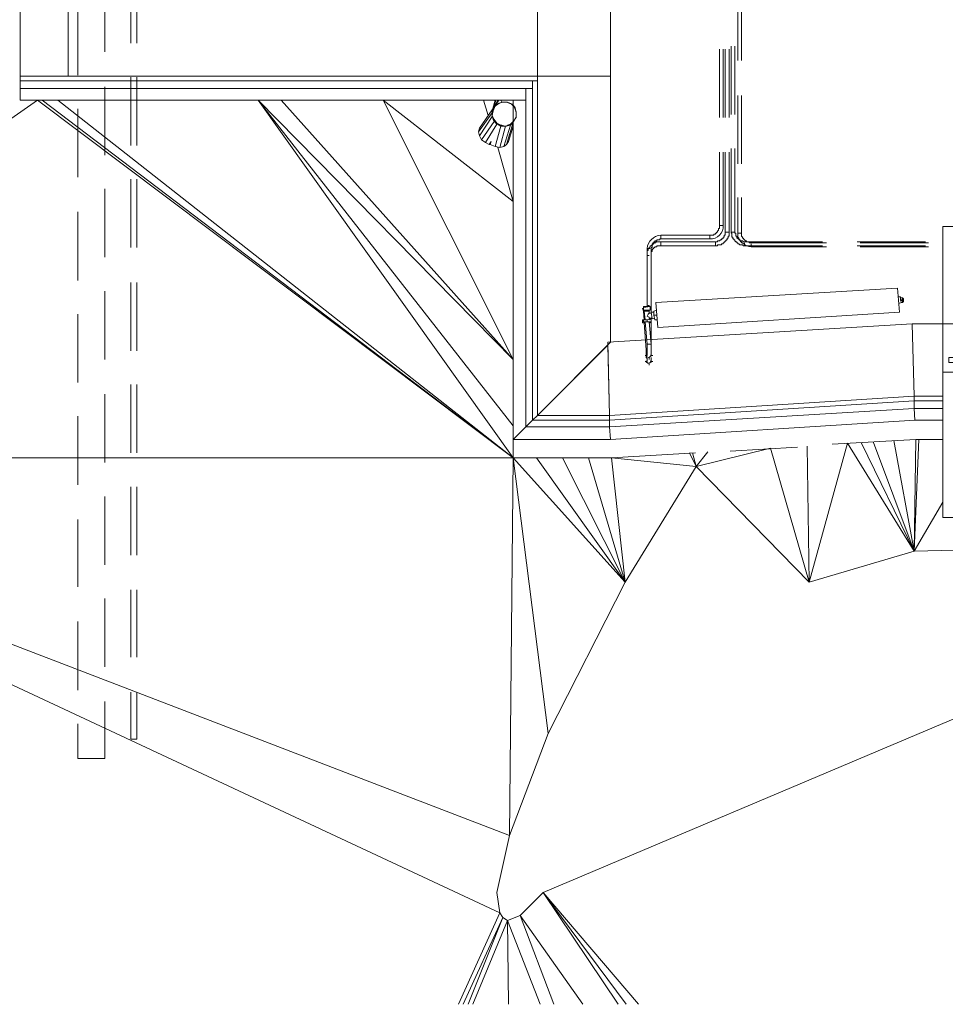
# Model space of a CAD drawing. Header units: millimetres. Extents: x 413 to 305578, y 115 to 38116.
# Tile 35 of 194: x 19809 to 23631, y 6475 to 10538. Entities that reach past the tile are written whole.
import ezdxf

# ---------------------------------------------------------------- set-up
doc = ezdxf.new("R2010")
doc.units = ezdxf.units.MM
for name, color, linetype, true_color in [('PDF$_59-60$-$Floor$Plan$-$В_Этаж$00_Сводный$A-DETL-MBND', 7, 'Continuous', 0xdd3700), ('PDF$_59-60$-$Floor$Plan$-$В_Этаж$00_Сводный$P-PIPE-CNTR', 150, 'Continuous', 0x007fff), ('PDF$_V$line_ifc_RVT-1-В_Этаж$00_Сводный$A-COLS', 7, 'Continuous', 0xbababa), ('PDF$_V$line_ifc_RVT-1-В_Этаж$00_Сводный$A-DETL-MBND', 7, 'Continuous', 0xdcdcdc), ('PDF$_V$line_ifc_RVT-1-В_Этаж$00_Сводный$A-GENM', 7, 'Continuous', 0xdd6e6e), ('PDF$_V$line_ifc_RVT-1-В_Этаж$00_Сводный$A-PART', 7, 'Continuous', 0xdcdcdc), ('PDF$_V$line_ifc_RVT-1-В_Этаж$00_Сводный$A-WALL', 7, 'Continuous', 0xbababa), ('PDF$_V$line_ifc_RVT-1-В_Этаж$00_Сводный$L-SITE', 7, 'Continuous', 0xdcdcdc), ('PDF$_V$line_ifc_RVT-1-В_Этаж$00_Сводный$Q-SPCQ', 7, 'Continuous', 0xdcdcdc)]:
    doc.layers.add(name, color=color, linetype=linetype, true_color=true_color)
doc.layers.add('PDF$_59-60$-$Floor$Plan$-$В_Этаж$00_Сводный$M-EQPM', color=2, linetype='Continuous')
doc.layers.add('PDF$_59-60$-$Floor$Plan$-$В_Этаж$00_Сводный$P-PIPE', color=3, linetype='Continuous')

msp = doc.modelspace()

# ---------------------------------------------------------------- linework, layer by layer
at = {"layer": 'PDF$_59-60$-$Floor$Plan$-$В_Этаж$00_Сводный$A-DETL-MBND', "color": 150, "lineweight": 0, "true_color": 0x007fff}
for points in [[(20268.3, 10722.6), (20268.3, 10440.2)], [(20292.1, 10440.2), (20292.1, 10722.6)], [(20268.3, 10301), (20268.3, 10018.6)], [(20292.1, 10018.6), (20292.1, 10301)], [(20268.3, 9879.4), (20268.3, 9597)], [(20292.1, 9597), (20292.1, 9879.4)], [(20268.3, 9453.8), (20268.3, 9171.4)], [(20292.1, 9171.4), (20292.1, 9453.8)], [(20268.3, 9032.2), (20268.3, 8749.8)], [(20292.1, 8749.8), (20292.1, 9032.2)], [(20268.3, 8610.6), (20268.3, 8328.2)], [(20292.1, 8328.2), (20292.1, 8610.6)], [(20268.3, 8185), (20268.3, 7906.6)], [(20292.1, 7906.6), (20292.1, 8185)], [(20268.3, 7763.4), (20268.3, 7568.5), (20292.1, 7568.5), (20292.1, 7763.4)]]:
    msp.add_lwpolyline(points, dxfattribs=at)
at = {"layer": 'PDF$_59-60$-$Floor$Plan$-$В_Этаж$00_Сводный$A-DETL-MBND', "lineweight": 0}
for points in [[(20160.9, 10404.5), (20160.9, 10682.9)], [(20049.5, 10591.4), (20049.5, 10309)], [(20160.9, 9978.9), (20160.9, 10261.3)], [(20049.5, 10169.8), (20049.5, 9887.4)], [(20160.9, 9557.3), (20160.9, 9839.7)], [(20049.5, 9744.2), (20049.5, 9461.8)], [(20160.9, 9135.6), (20160.9, 9418)], [(20049.5, 9322.6), (20049.5, 9040.2)], [(20160.9, 8710.1), (20160.9, 8992.5)], [(20049.5, 8901), (20049.5, 8618.6)], [(20160.9, 8288.4), (20160.9, 8570.8)], [(20049.5, 8475.4), (20049.5, 8197)], [(20160.9, 7866.8), (20160.9, 8149.2)], [(20049.5, 8053.8), (20049.5, 7771.4)], [(20049.5, 7632.2), (20049.5, 7489), (20053.5, 7489), (20061.4, 7489), (20065.4, 7489), (20073.4, 7489), (20085.3, 7489), (20093.2, 7489), (20105.2, 7489), (20117.1, 7489), (20125.1, 7489), (20133, 7489), (20141, 7489), (20148.9, 7489), (20152.9, 7489), (20156.9, 7489), (20160.9, 7489), (20160.9, 7723.6)]]:
    msp.add_lwpolyline(points, dxfattribs=at)
at = {"layer": 'PDF$_59-60$-$Floor$Plan$-$В_Этаж$00_Сводный$A-DETL-MBND', "color": 5, "lineweight": 0}
for points in [[(22774, 10651.1), (22774, 10368.7)], [(22790, 10368.7), (22790, 10651.1)], [(22722.3, 10416.4), (22722.3, 10134)], [(22738.3, 10134), (22738.3, 10416.4)], [(22774, 10225.5), (22774, 9943.1)], [(22790, 9943.1), (22790, 10225.5)], [(22722.3, 9990.8), (22722.3, 9660.7), (22738.3, 9660.7), (22738.3, 9990.8)], [(23140, 9616.9), (22829.7, 9616.9), (22825.8, 9616.9), (22821.8, 9616.9), (22821.8, 9620.9), (22817.8, 9620.9), (22813.8, 9620.9), (22809.8, 9620.9), (22809.8, 9624.9), (22805.9, 9624.9), (22801.9, 9628.8), (22797.9, 9632.8), (22797.9, 9636.8), (22793.9, 9636.8), (22793.9, 9640.8), (22790, 9644.8), (22790, 9648.7), (22790, 9652.7), (22790, 9656.7), (22790, 9803.9)], [(22416.1, 9326.6), (22416.1, 9565.2), (22416.1, 9569.2), (22416.1, 9573.2), (22416.1, 9577.1), (22416.1, 9581.1), (22420.1, 9581.1), (22420.1, 9585.1), (22420.1, 9589.1), (22424, 9589.1), (22424, 9593), (22428, 9593), (22428, 9597), (22432, 9597), (22432, 9601), (22436, 9601), (22439.9, 9601), (22439.9, 9605), (22443.9, 9605), (22447.9, 9605), (22451.9, 9605), (22455.9, 9605), (22682.6, 9605), (22686.5, 9605), (22690.5, 9605), (22690.5, 9609), (22694.5, 9609), (22698.5, 9609), (22702.5, 9609), (22706.4, 9609), (22706.4, 9612.9), (22710.4, 9612.9), (22714.4, 9612.9), (22714.4, 9616.9), (22718.4, 9616.9), (22718.4, 9620.9), (22722.3, 9620.9), (22722.3, 9624.9), (22726.3, 9624.9), (22726.3, 9628.8), (22730.3, 9628.8), (22730.3, 9632.8), (22730.3, 9636.8), (22734.3, 9636.8), (22734.3, 9640.8), (22734.3, 9644.8), (22738.3, 9644.8), (22738.3, 9648.7), (22738.3, 9652.7), (22738.3, 9656.7), (22738.3, 9660.7), (22722.3, 9660.7), (22722.3, 9656.7), (22722.3, 9652.7), (22722.3, 9648.7), (22718.4, 9648.7), (22718.4, 9644.8), (22718.4, 9640.8), (22714.4, 9640.8), (22714.4, 9636.8), (22710.4, 9632.8), (22706.4, 9632.8), (22706.4, 9628.8), (22702.5, 9628.8), (22698.5, 9624.9), (22694.5, 9624.9), (22690.5, 9624.9), (22690.5, 9620.9), (22686.5, 9620.9), (22682.6, 9620.9), (22682.6, 9605), (22682.6, 9620.9), (22455.9, 9620.9), (22455.9, 9605), (22455.9, 9620.9), (22451.9, 9620.9), (22447.9, 9620.9), (22443.9, 9620.9), (22439.9, 9620.9), (22436, 9620.9), (22436, 9616.9), (22432, 9616.9), (22428, 9616.9), (22428, 9612.9), (22424, 9612.9), (22420.1, 9612.9), (22420.1, 9609), (22416.1, 9605), (22412.1, 9605), (22412.1, 9601), (22408.1, 9597), (22408.1, 9593), (22404.1, 9593), (22404.1, 9589.1), (22404.1, 9585.1), (22400.2, 9585.1), (22400.2, 9581.1), (22400.2, 9577.1), (22400.2, 9573.2), (22400.2, 9569.2), (22400.2, 9565.2), (22408.1, 9565.2), (22400.2, 9565.2), (22400.2, 9354.4)], [(23561.6, 9616.9), (23279.2, 9616.9)], [(23279.2, 9601), (23561.6, 9601)], [(22416.1, 9302.7), (22416.1, 9306.7)], [(22416.1, 9191.3), (22416.1, 9290.8)], [(22416.1, 9143.6), (22416.1, 9139.6), (22416.1, 9135.6), (22416.1, 9131.7), (22416.1, 9127.7), (22416.1, 9123.7)], [(22400.2, 9123.7), (22404.1, 9119.7), (22408.1, 9119.7)], [(22412.1, 9123.7), (22412.1, 9123.7)], [(22412.1, 9119.7), (22412.1, 9119.7)], [(22416.1, 9127.7), (22416.1, 9127.7)]]:
    msp.add_lwpolyline(points, dxfattribs=at)
at = {"layer": 'PDF$_59-60$-$Floor$Plan$-$В_Этаж$00_Сводный$A-DETL-MBND', "color": 1, "lineweight": 0}
for points in [[(22698.5, 10416.4), (22698.5, 10134)], [(22714.4, 10134), (22714.4, 10416.4)], [(22746.2, 10428.3), (22746.2, 10145.9)], [(22762.1, 10145.9), (22762.1, 10428.3)], [(22746.2, 10006.7), (22746.2, 9660.7), (22762.1, 9660.7), (22746.2, 9660.7), (22746.2, 9656.7), (22750.2, 9656.7), (22750.2, 9652.7), (22750.2, 9648.7), (22750.2, 9644.8), (22750.2, 9640.8), (22754.2, 9640.8), (22754.2, 9636.8), (22754.2, 9632.8), (22758.1, 9632.8), (22758.1, 9628.8), (22762.1, 9628.8), (22762.1, 9624.9), (22766.1, 9620.9), (22770.1, 9620.9), (22770.1, 9616.9), (22774, 9616.9), (22774, 9612.9), (22778, 9612.9), (22782, 9609), (22786, 9609), (22790, 9609), (22793.9, 9609), (22797.9, 9605), (22801.9, 9605), (22801.9, 9616.9), (22801.9, 9605), (23124.1, 9605)], [(23124.1, 9620.9), (22801.9, 9620.9), (22797.9, 9620.9), (22793.9, 9624.9), (22790, 9624.9), (22786, 9624.9), (22782, 9628.8), (22778, 9628.8), (22778, 9632.8), (22774, 9632.8), (22774, 9636.8), (22770.1, 9636.8), (22770.1, 9640.8), (22770.1, 9644.8), (22766.1, 9644.8), (22766.1, 9648.7), (22766.1, 9652.7), (22766.1, 9656.7), (22762.1, 9656.7), (22762.1, 9660.7), (22762.1, 10006.7)], [(22698.5, 9990.8), (22698.5, 9688.5), (22714.4, 9688.5), (22714.4, 9990.8)], [(23549.7, 9620.9), (23267.3, 9620.9)], [(23267.3, 9605), (23549.7, 9605)], [(22416.1, 9326.6), (22416.1, 9326.6)], [(22416.1, 9151.6), (22416.1, 9155.5), (22416.1, 9159.5), (22416.1, 9163.5), (22416.1, 9167.5), (22416.1, 9171.4), (22416.1, 9175.4), (22416.1, 9179.4), (22416.1, 9183.4), (22416.1, 9187.3), (22416.1, 9191.3), (22416.1, 9195.3), (22416.1, 9199.3), (22416.1, 9306.7)], [(22416.1, 9199.3), (22416.1, 9199.3)], [(22416.1, 9199.3), (22416.1, 9199.3)], [(22416.1, 9151.6), (22416.1, 9151.6)], [(22416.1, 9147.6), (22416.1, 9147.6)], [(22416.1, 9143.6), (22416.1, 9143.6)]]:
    msp.add_lwpolyline(points, dxfattribs=at)
at = {"layer": 'PDF$_59-60$-$Floor$Plan$-$В_Этаж$00_Сводный$A-DETL-MBND', "color": 5, "lineweight": 0}
msp.add_lwpolyline([(22774, 9803.9), (22774, 9656.7), (22790, 9656.7), (22774, 9656.7), (22774, 9652.7), (22774, 9648.7), (22774, 9644.8), (22774, 9640.8), (22778, 9636.8), (22778, 9632.8), (22782, 9628.8), (22782, 9624.9), (22786, 9624.9), (22786, 9620.9), (22790, 9620.9), (22790, 9616.9), (22793.9, 9616.9, 0.226827), (22829.7, 9601), (22829.7, 9612.9), (22829.7, 9601), (23140, 9601)], format="xyb", dxfattribs=at)
at = {"layer": 'PDF$_59-60$-$Floor$Plan$-$В_Этаж$00_Сводный$A-DETL-MBND', "color": 1, "lineweight": 0}
msp.add_lwpolyline([(22416.1, 9330.5), (22416.1, 9593), (22416.1, 9597), (22420.1, 9597), (22420.1, 9601), (22420.1, 9605), (22420.1, 9609), (22424, 9609), (22424, 9612.9), (22424, 9616.9), (22428, 9616.9), (22428, 9620.9), (22432, 9620.9), (22432, 9624.9), (22436, 9624.9), (22439.9, 9624.9), (22439.9, 9628.8), (22443.9, 9628.8), (22447.9, 9628.8), (22451.9, 9628.8), (22451.9, 9632.8), (22455.9, 9632.8), (22658.7, 9632.8), (22658.7, 9648.7), (22662.7, 9648.7), (22666.7, 9648.7), (22670.6, 9648.7), (22674.6, 9648.7), (22674.6, 9652.7), (22678.6, 9652.7), (22682.6, 9652.7), (22682.6, 9656.7), (22686.5, 9656.7), (22686.5, 9660.7), (22690.5, 9660.7), (22690.5, 9664.6), (22694.5, 9668.6), (22694.5, 9672.6), (22694.5, 9676.6), (22698.5, 9676.6), (22698.5, 9680.6), (22698.5, 9684.5), (22698.5, 9688.5), (22714.4, 9688.5, -0.43607), (22658.7, 9632.8), (22658.7, 9648.7), (22455.9, 9648.7), (22455.9, 9632.8), (22455.9, 9648.7, 0.372229), (22400.2, 9593), (22412.1, 9593), (22400.2, 9593), (22400.2, 9354.4)], format="xyb", dxfattribs=at)
at = {"layer": 'PDF$_59-60$-$Floor$Plan$-$В_Этаж$00_Сводный$M-EQPM', "lineweight": 0}
for points in [[(23442.3, 9330.5), (23434.3, 9430), (22436, 9370.3), (22443.9, 9266.9)], [(23434.3, 9430), (22436, 9370.3), (22443.9, 9266.9), (23442.3, 9330.5)], [(23454.2, 9390.2), (23454.2, 9370.3), (23458.2, 9374.3), (23458.2, 9378.3), (23458.2, 9382.2), (23458.2, 9386.2)], [(22384.3, 9334.5), (22388.2, 9334.5)]]:
    msp.add_lwpolyline(points, close=True, dxfattribs=at)
for points in [[(23446.2, 9382.2), (23446.2, 9390.2), (23446.2, 9394.2), (23438.3, 9394.2)], [(23454.2, 9390.2), (23446.2, 9390.2), (23454.2, 9390.2), (23454.2, 9382.2), (23446.2, 9382.2), (23446.2, 9378.3), (23454.2, 9378.3), (23454.2, 9374.3), (23454.2, 9370.3), (23450.2, 9370.3), (23454.2, 9370.3)], [(23446.2, 9390.2), (23446.2, 9390.2)], [(23454.2, 9390.2), (23454.2, 9390.2)], [(23454.2, 9390.2), (23454.2, 9390.2)], [(23454.2, 9390.2), (23454.2, 9390.2)], [(23454.2, 9390.2), (23454.2, 9390.2)], [(22384.3, 9346.4), (22380.3, 9346.4), (22384.3, 9334.5), (22388.2, 9298.7)], [(22384.3, 9338.5), (22412.1, 9338.5), (22408.1, 9338.5), (22408.1, 9334.5), (22404.1, 9334.5), (22400.2, 9334.5), (22396.2, 9334.5), (22392.2, 9334.5), (22388.2, 9334.5), (22384.3, 9334.5), (22384.3, 9338.5), (22384.3, 9350.4), (22384.3, 9354.4), (22388.2, 9354.4), (22392.2, 9354.4)], [(22412.1, 9354.4), (22384.3, 9350.4)], [(22404.1, 9358.4), (22404.1, 9354.4), (22400.2, 9354.4), (22396.2, 9354.4), (22392.2, 9354.4), (22388.2, 9354.4)], [(22404.1, 9354.4), (22404.1, 9358.4), (22408.1, 9358.4), (22408.1, 9354.4), (22412.1, 9354.4), (22412.1, 9338.5), (22408.1, 9338.5), (22408.1, 9326.6), (22416.1, 9326.6)], [(23438.3, 9366.3), (23450.2, 9370.3), (23446.2, 9378.3)], [(23450.2, 9370.3), (23450.2, 9370.3)], [(23450.2, 9370.3), (23450.2, 9370.3)], [(23458.2, 9378.3), (23454.2, 9378.3), (23454.2, 9382.2), (23458.2, 9382.2)], [(23454.2, 9374.3), (23454.2, 9374.3)], [(23454.2, 9370.3), (23454.2, 9370.3)], [(23454.2, 9370.3), (23454.2, 9370.3)], [(23454.2, 9370.3), (23454.2, 9370.3)], [(23454.2, 9370.3), (23454.2, 9370.3)], [(22408.1, 9338.5), (22388.2, 9334.5), (22392.2, 9298.7)], [(22408.1, 9306.7), (22408.1, 9310.7), (22400.2, 9314.6), (22404.1, 9322.6), (22408.1, 9326.6)], [(22412.1, 9298.7), (22408.1, 9306.7), (22420.1, 9306.7)], [(22412.1, 9338.5), (22412.1, 9338.5)], [(22428, 9330.5), (22416.1, 9330.5), (22420.1, 9302.7), (22432, 9306.7)], [(22439.9, 9298.7), (22432, 9298.7), (22428, 9318.6), (22428, 9334.5), (22439.9, 9338.5)], [(22428, 9318.6), (22439.9, 9318.6)], [(22392.2, 9286.8), (22380.3, 9286.8), (22380.3, 9298.7), (22384.3, 9298.7), (22400.2, 9298.7), (22416.1, 9302.7), (22416.1, 9290.8), (22400.2, 9290.8), (22384.3, 9290.8), (22384.3, 9298.7)], [(22400.2, 9298.7), (22400.2, 9290.8)], [(22412.1, 9290.8), (22412.1, 9286.8), (22408.1, 9286.8)]]:
    msp.add_lwpolyline(points, dxfattribs=at)
at = {"layer": 'PDF$_59-60$-$Floor$Plan$-$В_Этаж$00_Сводный$P-PIPE', "color": 5, "lineweight": 0}
for points in [[(22388.2, 9286.8), (22396.2, 9175.4), (22400.2, 9175.4), (22396.2, 9175.4), (22396.2, 9171.4), (22396.2, 9167.5), (22396.2, 9163.5), (22396.2, 9159.5), (22396.2, 9155.5), (22396.2, 9151.6), (22396.2, 9147.6), (22396.2, 9143.6), (22400.2, 9139.6), (22400.2, 9135.6), (22400.2, 9131.7), (22400.2, 9127.7)], [(22416.1, 9127.7), (22416.1, 9131.7), (22416.1, 9135.6), (22416.1, 9139.6), (22416.1, 9143.6)]]:
    msp.add_lwpolyline(points, dxfattribs=at)
at = {"layer": 'PDF$_59-60$-$Floor$Plan$-$В_Этаж$00_Сводный$P-PIPE', "color": 1, "lineweight": 0}
for points in [[(22392.2, 9290.8), (22400.2, 9199.3), (22416.1, 9199.3), (22408.1, 9290.8)], [(22416.1, 9151.6), (22416.1, 9155.5), (22416.1, 9159.5), (22416.1, 9163.5), (22416.1, 9167.5), (22416.1, 9171.4), (22416.1, 9175.4), (22416.1, 9179.4), (22416.1, 9183.4), (22416.1, 9187.3), (22416.1, 9191.3), (22416.1, 9195.3), (22416.1, 9199.3), (22408.1, 9199.3), (22400.2, 9199.3), (22400.2, 9195.3), (22400.2, 9191.3), (22400.2, 9187.3), (22400.2, 9183.4), (22400.2, 9179.4), (22400.2, 9175.4), (22400.2, 9171.4), (22400.2, 9167.5), (22400.2, 9163.5), (22400.2, 9159.5), (22400.2, 9155.5), (22400.2, 9151.6)]]:
    msp.add_lwpolyline(points, dxfattribs=at)
msp.add_lwpolyline([(22395.5, 9153.3, 0.414211), (22406, 9144, 0.414211), (22415.4, 9154.5)], format="xyb", dxfattribs=at)
at = {"layer": 'PDF$_59-60$-$Floor$Plan$-$В_Этаж$00_Сводный$P-PIPE', "color": 5, "lineweight": 0}
msp.add_lwpolyline([(22395.5, 9129.4, 0.414211), (22406, 9120.1, 0.414211), (22415.4, 9130.7)], format="xyb", dxfattribs=at)
msp.add_arc((22406.8, 9127.7), 7.22, 299.6933, 300.0414, dxfattribs=at)
at = {"layer": 'PDF$_59-60$-$Floor$Plan$-$В_Этаж$00_Сводный$P-PIPE-CNTR', "color": 1, "lineweight": 0}
for points in [[(22392.2, 9151.6), (22400.2, 9151.6)], [(22408.1, 9135.6), (22408.1, 9143.6)], [(22416.1, 9151.6), (22424, 9151.6)]]:
    msp.add_lwpolyline(points, dxfattribs=at)
at = {"layer": 'PDF$_59-60$-$Floor$Plan$-$В_Этаж$00_Сводный$P-PIPE-CNTR', "color": 5, "lineweight": 0}
for points in [[(22392.2, 9127.7), (22400.2, 9127.7)], [(22408.1, 9111.8), (22408.1, 9119.7)], [(22416.1, 9127.7), (22424, 9127.7)]]:
    msp.add_lwpolyline(points, dxfattribs=at)
at = {"layer": 'PDF$_V$line_ifc_RVT-1-В_Этаж$00_Сводный$A-COLS', "lineweight": 0}
for points in [[(20009.7, 10603.3), (19810.8, 10603.3), (19810.8, 10305), (20009.7, 10305)], [(22249, 10603.3), (21946.7, 10603.3), (21946.7, 10305), (22249, 10305)]]:
    msp.add_lwpolyline(points, close=True, dxfattribs=at)
at = {"layer": 'PDF$_V$line_ifc_RVT-1-В_Этаж$00_Сводный$A-DETL-MBND', "lineweight": 0}
for points in [[(22599, 8749.8), (22253, 8729.9), (21847.3, 8729.9), (21847.3, 8805.5), (21847.3, 8729.9), (22253, 8729.9)], [(23621.2, 8805.5), (23509.9, 8805.5), (23163.8, 8785.6), (23509.9, 8805.5)], [(23020.6, 8773.7), (22742.2, 8757.8)]]:
    msp.add_lwpolyline(points, close=True, dxfattribs=at)
at = {"layer": 'PDF$_V$line_ifc_RVT-1-В_Этаж$00_Сводный$A-GENM', "lineweight": 0}
msp.add_lwpolyline([(23621.2, 8483.3), (26246.4, 8483.3), (26242.4, 9684.5), (23621.2, 9684.5)], close=True, dxfattribs=at)
at = {"layer": 'PDF$_V$line_ifc_RVT-1-В_Этаж$00_Сводный$A-PART', "color": 9, "lineweight": 0, "true_color": 0xbababa}
for points in [[(21946.7, 10603.3), (20009.7, 10603.3), (20009.7, 10305), (21946.7, 10305)], [(19810.8, 10285.1), (21946.7, 10285.1), (21946.7, 10305), (19810.8, 10305)], [(19810.8, 10253.3), (21926.9, 10253.3), (21926.9, 10285.1), (19810.8, 10285.1)], [(21946.7, 10285.1), (21926.9, 10285.1), (21926.9, 8885.1), (21946.7, 8905)], [(22249, 10305), (21946.7, 10305), (21946.7, 8905), (22249, 9207.2)], [(19810.8, 10205.6), (21899, 10205.6), (21899, 10253.3), (19810.8, 10253.3)], [(21946.7, 8905), (22245, 8905), (22245, 8885.1), (22245, 8857.2), (22249, 8805.5), (21847.3, 8805.5), (21899, 8857.2), (21847.3, 8805.5), (21847.3, 10205.6), (21899, 10205.6), (21899, 8857.2), (22245, 8857.2), (23501.9, 8932.8), (23505.9, 8885.1), (22249, 8805.5), (22245, 8857.2), (21899, 8857.2), (21926.9, 8885.1), (21926.9, 10253.3), (21899, 10253.3), (21899, 8857.2), (21926.9, 8885.1)], [(22245, 8905), (23501.9, 8984.5), (23494, 9282.8), (22237.1, 9207.2)], [(23621.2, 9282.8), (23494, 9282.8), (23501.9, 8984.5), (23621.2, 8984.5)], [(23645.1, 9123.7), (23645.1, 9143.6), (23669, 9143.6), (23669, 9282.8), (23621.2, 9282.8), (23621.2, 9083.9), (23669, 9083.9), (23669, 9123.7)], [(22245, 8905), (22237.1, 9195.3), (21946.7, 8905)], [(23621.2, 8984.5), (23501.9, 8984.5), (23501.9, 8964.6), (23621.2, 8964.6)], [(23621.2, 8964.6), (23501.9, 8964.6), (23501.9, 8932.8), (23621.2, 8932.8)], [(23621.2, 8932.8), (23501.9, 8932.8), (23505.9, 8885.1), (23621.2, 8885.1)], [(22245, 8885.1), (21926.9, 8885.1)]]:
    msp.add_lwpolyline(points, close=True, dxfattribs=at)
for points in [[(23501.9, 8984.5), (22245, 8905)], [(23501.9, 8964.6), (23501.9, 8984.5)], [(22245, 8885.1), (23501.9, 8964.6)], [(23501.9, 8964.6), (22245, 8885.1)], [(23501.9, 8932.8), (23501.9, 8964.6)], [(22245, 8857.2), (23501.9, 8932.8)], [(22245, 8905), (22245, 8885.1)], [(22245, 8885.1), (22245, 8857.2)]]:
    msp.add_lwpolyline(points, dxfattribs=at)
at = {"layer": 'PDF$_V$line_ifc_RVT-1-В_Этаж$00_Сводный$A-WALL', "lineweight": 0}
for points in [[(21946.7, 10603.3), (20009.7, 10603.3), (20009.7, 10305), (21946.7, 10305)], [(19810.8, 10285.1), (21946.7, 10285.1), (21946.7, 10305), (19810.8, 10305)], [(19810.8, 10253.3), (21926.9, 10253.3), (21926.9, 10285.1), (19810.8, 10285.1)], [(21946.7, 10285.1), (21926.9, 10285.1), (21926.9, 8885.1), (21946.7, 8905)], [(22249, 10305), (21946.7, 10305), (21946.7, 8905), (22249, 9207.2)], [(19810.8, 10205.6), (21899, 10205.6), (21899, 10253.3), (19810.8, 10253.3)], [(21946.7, 8905), (22245, 8905), (22245, 8885.1), (22245, 8857.2), (22249, 8805.5), (21847.3, 8805.5), (21899, 8857.2), (21847.3, 8805.5), (21847.3, 10205.6), (21899, 10205.6), (21899, 8857.2), (22245, 8857.2), (23501.9, 8932.8), (23505.9, 8885.1), (22249, 8805.5), (22245, 8857.2), (21899, 8857.2), (21926.9, 8885.1), (21926.9, 10253.3), (21899, 10253.3), (21899, 8857.2), (21926.9, 8885.1)], [(22245, 8905), (23501.9, 8984.5), (23494, 9282.8), (22237.1, 9207.2)], [(23621.2, 9282.8), (23494, 9282.8), (23501.9, 8984.5), (23621.2, 8984.5)], [(23645.1, 9123.7), (23645.1, 9143.6), (23669, 9143.6), (23669, 9282.8), (23621.2, 9282.8), (23621.2, 9083.9), (23669, 9083.9), (23669, 9123.7)], [(22245, 8905), (22237.1, 9195.3), (21946.7, 8905)], [(23621.2, 8984.5), (23501.9, 8984.5), (23501.9, 8964.6), (23621.2, 8964.6)], [(23621.2, 8964.6), (23501.9, 8964.6), (23501.9, 8932.8), (23621.2, 8932.8)], [(23621.2, 8932.8), (23501.9, 8932.8), (23505.9, 8885.1), (23621.2, 8885.1)], [(22245, 8885.1), (21926.9, 8885.1)]]:
    msp.add_lwpolyline(points, close=True, dxfattribs=at)
for points in [[(23501.9, 8984.5), (22245, 8905)], [(23501.9, 8964.6), (23501.9, 8984.5)], [(22245, 8885.1), (23501.9, 8964.6)], [(23501.9, 8964.6), (22245, 8885.1)], [(23501.9, 8932.8), (23501.9, 8964.6)], [(22245, 8857.2), (23501.9, 8932.8)], [(22245, 8905), (22245, 8885.1)], [(22245, 8885.1), (22245, 8857.2)]]:
    msp.add_lwpolyline(points, dxfattribs=at)
at = {"layer": 'PDF$_V$line_ifc_RVT-1-В_Этаж$00_Сводный$L-SITE', "lineweight": 0}
for points in [[(19902.3, 10205.6), (21847.3, 8729.9), (19882.4, 10205.6), (17770.4, 8729.9), (18764.8, 10205.6)], [(21847.3, 8861.2), (20793.3, 10205.6), (21847.3, 8729.9), (19966, 10205.6)], [(20793.3, 10205.6), (21847.3, 9135.6), (20888.7, 10205.6)], [(21847.3, 9135.6), (21310.3, 10205.6), (21847.3, 9787.9), (21783.7, 10010.7)], [(21743.9, 10141.9), (21724, 10205.6)], [(21799.6, 10197.6), (21795.6, 10205.6)], [(21990.5, 7592.4), (22308.7, 8216.9), (22253, 8729.9), (22603, 8694.1), (22909.3, 8769.7), (23068.4, 8216.9), (23060.4, 8777.7)], [(22603, 8694.1), (23068.4, 8216.9), (23227.5, 8789.6), (23501.9, 8344.1), (23283.2, 8793.6)], [(23418.4, 8801.5), (23501.9, 8344.1), (23334.9, 8793.6)], [(23521.8, 8805.5), (23501.9, 8344.1), (23509.9, 8805.5)], [(22308.7, 8216.9), (22603, 8694.1), (22587.1, 8749.8)], [(22650.7, 8753.8), (22603, 8694.1), (22575.2, 8749.8)], [(18128.4, 6474.7), (17770.4, 8729.9), (21847.3, 8729.9), (21831.4, 7170.8), (17770.4, 8729.9), (18402.8, 6474.7)], [(17770.4, 8729.9), (21791.6, 6852.6), (21803.5, 6832.7), (21823.4, 6820.8), (21875.1, 6840.7), (21970.6, 6936.1), (22364.4, 6474.7)], [(21620.6, 6474.7), (21791.6, 6852.6), (21779.7, 6936.1), (21831.4, 7170.8), (21990.5, 7592.4), (21847.3, 8729.9), (22308.7, 8216.9), (21942.8, 8729.9)], [(22157.5, 8729.9), (22308.7, 8216.9), (22050.2, 8729.9)], [(23068.4, 8216.9), (23501.9, 8344.1), (23621.2, 8547)], [(22280.8, 6474.7), (21970.6, 6936.1), (25057.1, 8240.7), (25709.4, 8200.9), (25852.6, 8483.3)], [(23501.9, 8344.1), (23955.4, 8356.1), (24476.4, 8304.4), (24599.7, 8483.3)], [(22312.7, 6474.7), (21970.6, 6936.1)], [(21640.5, 6474.7), (21803.5, 6832.7), (21660.4, 6474.7)], [(22014.4, 6474.7), (21875.1, 6840.7), (22133.7, 6474.7)], [(21680.2, 6474.7), (21823.4, 6820.8), (21958.7, 6474.7)], [(21823.4, 6820.8), (21827.4, 6474.7)]]:
    msp.add_lwpolyline(points, dxfattribs=at)
at = {"layer": 'PDF$_V$line_ifc_RVT-1-В_Этаж$00_Сводный$Q-SPCQ', "lineweight": 0}
for points in [[(21819.5, 10022.6), (21847.3, 10114.1), (21835.4, 10102.2), (21815.5, 10098.2), (21795.6, 10098.2), (21775.7, 10110.1), (21763.8, 10126), (21759.8, 10141.9), (21759.8, 10161.8), (21771.7, 10205.6)], [(21759.8, 10161.8), (21763.8, 10161.8), (21775.7, 10205.6)], [(21763.8, 10161.8), (21759.8, 10157.8), (21767.8, 10177.7), (21783.7, 10205.6)], [(21763.8, 10165.8), (21767.8, 10177.7), (21787.6, 10205.6)], [(21704.1, 10074.3), (21708.1, 10090.2), (21759.8, 10165.8)], [(21759.8, 10149.9), (21759.8, 10157.8), (21759.8, 10138), (21759.8, 10141.9), (21759.8, 10153.9), (21704.1, 10074.3), (21708.1, 10058.4), (21759.8, 10138)], [(21767.8, 10177.7), (21767.8, 10177.7)], [(21708.1, 10058.4), (21716, 10042.5), (21767.8, 10118.1)], [(21759.8, 10141.9), (21759.8, 10141.9)], [(21763.8, 10130), (21759.8, 10138), (21767.8, 10122.1), (21767.8, 10126), (21763.8, 10134)], [(21767.8, 10122.1), (21767.8, 10126)], [(21775.7, 10114.1), (21767.8, 10122.1), (21779.7, 10106.1), (21799.6, 10098.2), (21795.6, 10102.2)], [(21791.6, 10102.2), (21783.7, 10106.1), (21779.7, 10110.1), (21771.7, 10118.1)], [(21847.3, 10118.1), (21843.3, 10110.1)], [(21716, 10042.5), (21732, 10030.6), (21779.7, 10106.1)], [(21795.6, 10098.2), (21771.7, 10014.7), (21751.8, 10022.6), (21755.8, 10034.5), (21747.9, 10022.6), (21732, 10030.6)], [(21771.7, 10014.7), (21791.6, 10010.7), (21815.5, 10098.2), (21819.5, 10098.2)], [(21779.7, 10110.1), (21779.7, 10110.1)], [(21799.6, 10102.2), (21795.6, 10102.2), (21787.6, 10106.1)], [(21791.6, 10010.7), (21807.5, 10014.7), (21835.4, 10102.2)], [(21811.5, 10098.2), (21799.6, 10098.2), (21819.5, 10098.2), (21815.5, 10098.2), (21803.5, 10098.2)], [(21847.3, 10098.2), (21827.4, 10034.5), (21819.5, 10022.6), (21807.5, 10014.7)], [(21831.4, 10102.2), (21819.5, 10098.2), (21839.3, 10106.1), (21835.4, 10106.1), (21823.4, 10102.2)], [(21835.4, 10106.1), (21835.4, 10106.1)], [(21843.3, 10114.1), (21839.3, 10106.1), (21847.3, 10114.1)], [(21747.9, 10022.6), (21751.8, 10022.6)], [(21751.8, 10022.6), (21751.8, 10022.6)]]:
    msp.add_lwpolyline(points, dxfattribs=at)
at = {"layer": 'PDF$_V$line_ifc_RVT-1-В_Этаж$00_Сводный$Q-SPCQ', "color": 133, "lineweight": 0, "true_color": 0x6edddd}
for points in [[(21847.3, 10118.1), (21859.2, 10134), (21859.2, 10153.9), (21855.3, 10173.8), (21843.3, 10189.7), (21823.4, 10197.6), (21803.5, 10197.6), (21787.6, 10193.6), (21771.7, 10181.7), (21763.8, 10161.8), (21759.8, 10141.9), (21767.8, 10126), (21779.7, 10110.1), (21795.6, 10102.2), (21815.5, 10098.2), (21835.4, 10106.1)], [(21839.3, 10106.1), (21851.3, 10122.1), (21859.2, 10138), (21859.2, 10157.8), (21851.3, 10177.7), (21839.3, 10189.7), (21819.5, 10197.6), (21799.6, 10197.6), (21783.7, 10189.7), (21767.8, 10177.7), (21759.8, 10157.8), (21759.8, 10138), (21767.8, 10122.1), (21783.7, 10106.1), (21799.6, 10098.2), (21819.5, 10098.2)]]:
    msp.add_lwpolyline(points, close=True, dxfattribs=at)

doc.saveas('drawing.dxf')
